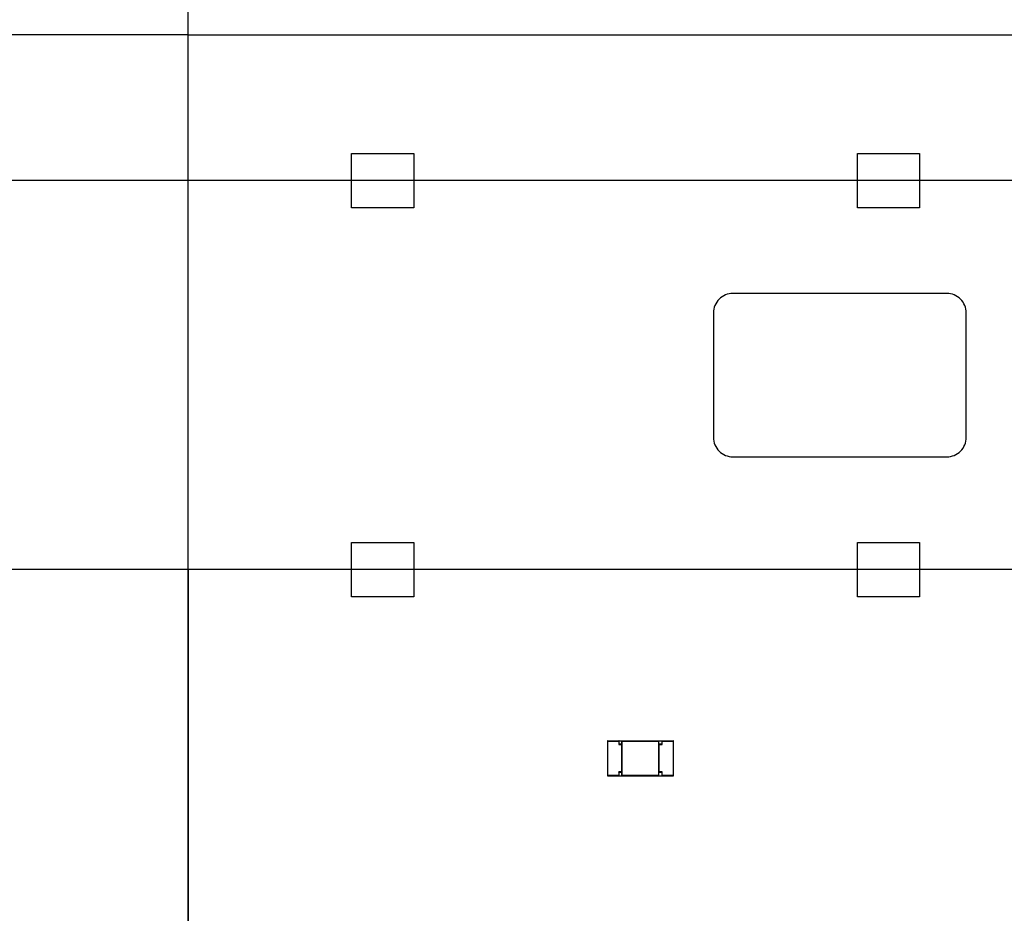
# Model space of a CAD drawing. Header units: millimetres. Extents: x 0 to 210, y 0 to 297.
# Tile 5 of 27: x 65.45 to 72.68, y 145.41 to 151.97. Entities that reach past the tile are written whole.
import ezdxf
from ezdxf.enums import TextEntityAlignment as Align

# ---------------------------------------------------------------- set-up
doc = ezdxf.new("R2010")
doc.units = ezdxf.units.MM
doc.header["$LTSCALE"] = 19.36
doc.layers.get('0').update_dxf_attribs({"linetype": 'CONTINUOUS'})
doc.layers.add('Z_DIM_2D', color=7, linetype='CONTINUOUS')
doc.styles.add('TEXTSTYLE_3', font='helveticaneueltw1g-ltcn.otf')
doc.styles.add('TEXTSTYLE_4', font='gdt', dxfattribs={"width": 0.7})
doc.dimstyles.new('DIMSTYLE_1', dxfattribs={"dimtxt": 2.1, "dimasz": 3.5, "dimexe": 1.5, "dimexo": 0, "dimgap": 0.525, "dimtad": 1, "dimdec": 3, "dimlfac": 7.000007, "dimdsep": 46, "dimtxsty": 'TEXTSTYLE_3', "dimblk": '_FILLED', "dimblk1": '_FILLED', "dimblk2": '_FILLED', "dimcen": 0.09, "dimclrt": 5, "dimadec": 3, "dimazin": 2, "dimtol": 1, "dimtp": 0.4, "dimtm": 0.4, "dimtfac": 1, "dimtdec": 3, "dimtofl": 0, "dimtmove": 0, "dimatfit": 3, "dimldrblk": '_FILLED', "dimfxl": 0, "dimtolj": 1, "dimarcsym": 0})
doc.dimstyles.new('DIMSTYLE_2', dxfattribs={"dimtxt": 2.1, "dimasz": 3.5, "dimexe": 1.5, "dimexo": 0, "dimgap": 0.525, "dimtad": 1, "dimdec": 3, "dimlfac": 7.000007, "dimdsep": 46, "dimtxsty": 'TEXTSTYLE_3', "dimblk": '_FILLED', "dimblk1": '_FILLED', "dimblk2": '_FILLED', "dimcen": 0.09, "dimclrt": 5, "dimadec": 3, "dimazin": 2, "dimtol": 1, "dimtp": 0.3, "dimtm": 0.3, "dimtfac": 1, "dimtdec": 3, "dimtofl": 0, "dimtmove": 0, "dimatfit": 3, "dimldrblk": '_FILLED', "dimfxl": 0, "dimtolj": 1, "dimarcsym": 0})
doc.dimstyles.new('DIMSTYLE_5', dxfattribs={"dimtxt": 2.1, "dimasz": 3.5, "dimexe": 1.5, "dimexo": 0, "dimgap": 0.525, "dimtad": 0, "dimtih": 1, "dimtoh": 1, "dimdec": 3, "dimlfac": 7.000007, "dimdsep": 46, "dimtxsty": 'TEXTSTYLE_3', "dimblk": '_FILLED', "dimblk1": '_FILLED', "dimblk2": '_FILLED', "dimcen": 0.09, "dimclrt": 5, "dimadec": 3, "dimazin": 2, "dimtol": 1, "dimtp": 0.3, "dimtm": 0.3, "dimtfac": 1, "dimtdec": 3, "dimtofl": 0, "dimtmove": 0, "dimatfit": 3, "dimldrblk": '_FILLED', "dimfxl": 0, "dimtolj": 1, "dimarcsym": 0})
doc.dimstyles.new('DIMSTYLE_6', dxfattribs={"dimtxt": 2.1, "dimasz": 3.5, "dimexe": 1.5, "dimexo": 0, "dimgap": 0.525, "dimtad": 0, "dimtih": 1, "dimtoh": 1, "dimdec": 3, "dimlfac": 7.000007, "dimdsep": 46, "dimtxsty": 'TEXTSTYLE_3', "dimblk": '_FILLED', "dimblk1": '_FILLED', "dimblk2": '_FILLED', "dimcen": 0.09, "dimclrt": 5, "dimadec": 3, "dimazin": 2, "dimtp": 0.1, "dimtm": 0.1, "dimtfac": 1, "dimtdec": 3, "dimtofl": 0, "dimtmove": 0, "dimatfit": 3, "dimldrblk": '_FILLED', "dimfxl": 0, "dimtolj": 1, "dimarcsym": 0})
doc.dimstyles.new('DIMSTYLE_7', dxfattribs={"dimtxt": 2.1, "dimasz": 3.5, "dimexe": 1.5, "dimexo": 0, "dimgap": 0.525, "dimtad": 0, "dimtih": 1, "dimtoh": 1, "dimlfac": 7.000007, "dimdsep": 46, "dimtxsty": 'TEXTSTYLE_3', "dimblk": '_FILLED', "dimblk1": '_FILLED', "dimblk2": '_FILLED', "dimcen": 0.09, "dimclrt": 5, "dimazin": 2, "dimtol": 1, "dimtp": 0.3, "dimtm": 0.3, "dimtfac": 1, "dimtofl": 0, "dimtmove": 0, "dimatfit": 3, "dimldrblk": '_FILLED', "dimfxl": 0, "dimtolj": 1, "dimarcsym": 0})

# ---------------------------------------------------------------- blocks, each defined once
blk = doc.blocks.new('*D2')
at = {"layer": 'Z_DIM_2D', "color": 2, "linetype": 'Continuous', "transparency": 16777216}
for p, q in [((66.6881, 151.8604), (66.6881, 165.4488)), ((147.5451, 151.8604), (147.5451, 165.4488)), ((66.6881, 163.9488), (107.1166, 163.9488)), ((147.5451, 163.9488), (107.1166, 163.9488))]:
    blk.add_line(p, q, dxfattribs=at)
at = {"layer": 'Z_DIM_2D', "color": 5, "linetype": 'Continuous', "transparency": 16777216}
for s, height, style, p in [('566', 2.1, 'TEXTSTYLE_3', (105.025, 164.4738)), ('`', 1.47, 'TEXTSTYLE_4', (107.9981, 164.7888)), ('0.4', 1.47, 'TEXTSTYLE_3', (110.0898, 164.7888))]:
    blk.add_text(s, height=height, dxfattribs=dict(at, style=style)).set_placement(p, align=Align.CENTER)
blk = doc.blocks.new('_FILLED')
at = {"color": 0, "linetype": 'ByBlock'}
blk.add_solid([(0, 0), (-1, 0.125), (-1, -0.125)], dxfattribs=at)
blk = doc.blocks.new('_NONE')
blk = doc.blocks.new('*D3')
at = {"layer": 'Z_DIM_2D', "color": 2, "linetype": 'Continuous', "transparency": 16777216}
for p, q in [((66.6881, 151.8604), (53.5368, 151.8604)), ((55.0368, 151.8604), (55.0368, 147.9319)), ((55.0368, 144.0033), (55.0368, 147.9319)), ((66.6881, 144.0033), (53.5368, 144.0033))]:
    blk.add_line(p, q, dxfattribs=at)
at = {"layer": 'Z_DIM_2D', "color": 5, "linetype": 'Continuous', "transparency": 16777216}
for s, height, style, p in [('0.4', 1.47, 'TEXTSTYLE_3', (54.1968, 150.1998)), ('`', 1.47, 'TEXTSTYLE_4', (54.1968, 148.1082)), ('55', 2.1, 'TEXTSTYLE_3', (54.5118, 145.8402))]:
    blk.add_text(s, height=height, rotation=90, dxfattribs=dict(at, style=style)).set_placement(p, align=Align.CENTER)
blk = doc.blocks.new('*D5')
at = {"layer": 'Z_DIM_2D', "color": 2, "linetype": 'Continuous', "transparency": 16777216}
for p, q in [((73.6881, 147.9319), (60.1743, 147.9319)), ((61.6743, 147.9319), (61.6743, 145.9676)), ((61.6743, 144.0033), (61.6743, 145.9676)), ((61.6743, 145.9676), (61.6743, 133.4369)), ((66.6881, 144.0033), (60.1743, 144.0033))]:
    blk.add_line(p, q, dxfattribs=at)
at = {"layer": 'Z_DIM_2D', "color": 5, "linetype": 'Continuous', "transparency": 16777216}
for s, height, style, p in [('0.3', 1.47, 'TEXTSTYLE_3', (60.8343, 142.5568)), ('`', 1.47, 'TEXTSTYLE_4', (60.8343, 140.0885)), ('27.5', 2.1, 'TEXTSTYLE_3', (61.1493, 138.3735))]:
    blk.add_text(s, height=height, rotation=90, dxfattribs=dict(at, style=style)).set_placement(p, align=Align.RIGHT)
blk = doc.blocks.new('*D6')
at = {"layer": 'Z_DIM_2D', "color": 2, "linetype": 'Continuous', "transparency": 16777216}
for p, q in [((88.2595, 150.789), (56.784, 150.789)), ((58.284, 150.789), (58.284, 147.3961)), ((58.284, 144.0033), (58.284, 147.3961)), ((58.284, 147.3961), (58.284, 133.4292)), ((66.6881, 144.0033), (56.784, 144.0033))]:
    blk.add_line(p, q, dxfattribs=at)
at = {"layer": 'Z_DIM_2D', "color": 5, "linetype": 'Continuous', "transparency": 16777216}
for s, height, style, p in [('0.3', 1.47, 'TEXTSTYLE_3', (57.444, 142.549)), ('`', 1.47, 'TEXTSTYLE_4', (57.444, 140.0807)), ('47.5', 2.1, 'TEXTSTYLE_3', (57.759, 138.3657))]:
    blk.add_text(s, height=height, rotation=90, dxfattribs=dict(at, style=style)).set_placement(p, align=Align.RIGHT)
blk = doc.blocks.new('*D9')
at = {"layer": 'Z_DIM_2D', "color": 2, "linetype": 'Continuous', "transparency": 16777216}
blk.add_line((73.6881, 147.589), (73.6881, 140.3465), dxfattribs=at)
at = {"layer": 'Z_DIM_2D', "color": 5, "linetype": 'Continuous', "transparency": 16777216}
for s, height, style, p in [('49', 2.1, 'TEXTSTYLE_3', (71.5964, 137.1965)), ('`', 1.47, 'TEXTSTYLE_4', (73.8644, 137.5115)), ('0.3', 1.47, 'TEXTSTYLE_3', (75.956, 137.5115))]:
    blk.add_text(s, height=height, dxfattribs=dict(at, style=style)).set_placement(p, align=Align.CENTER)
blk = doc.blocks.new('*D10')
at = {"layer": 'Z_DIM_2D', "color": 2, "linetype": 'Continuous', "transparency": 16777216}
blk.add_line((66.6881, 147.9319), (66.6881, 140.3465), dxfattribs=at)
at = {"layer": 'Z_DIM_2D', "color": 5, "linetype": 'Continuous', "transparency": 16777216, "style": 'TEXTSTYLE_3'}
blk.add_text('0', height=2.1, dxfattribs=at).set_placement((66.6881, 137.1965), align=Align.CENTER)
blk = doc.blocks.new('*D12')
at = {"layer": 'Z_DIM_2D', "color": 2, "linetype": 'Continuous', "transparency": 16777216}
for p, q in [((88.2595, 150.4461), (88.2595, 143.2979)), ((88.2595, 143.2979), (94.121, 142.257)), ((94.121, 142.257), (94.121, 140.3465))]:
    blk.add_line(p, q, dxfattribs=at)
at = {"layer": 'Z_DIM_2D', "color": 5, "linetype": 'Continuous', "transparency": 16777216}
for s, height, style, p in [('151', 2.1, 'TEXTSTYLE_3', (92.0294, 137.1965)), ('`', 1.47, 'TEXTSTYLE_4', (95.0026, 137.5115)), ('0.3', 1.47, 'TEXTSTYLE_3', (97.0942, 137.5115))]:
    blk.add_text(s, height=height, dxfattribs=dict(at, style=style)).set_placement(p, align=Align.CENTER)
blk = doc.blocks.new('*D13')
at = {"layer": 'Z_DIM_2D', "color": 2, "linetype": 'Continuous', "transparency": 16777216}
for p, q in [((99.688, 147.589), (99.688, 143.1245)), ((99.688, 143.1245), (104.0129, 142.8143)), ((104.0129, 142.8143), (104.0129, 140.3465))]:
    blk.add_line(p, q, dxfattribs=at)
at = {"layer": 'Z_DIM_2D', "color": 5, "linetype": 'Continuous', "transparency": 16777216}
for s, height, style, p in [('231', 2.1, 'TEXTSTYLE_3', (101.9213, 137.1965)), ('`', 1.47, 'TEXTSTYLE_4', (104.8944, 137.5115)), ('0.3', 1.47, 'TEXTSTYLE_3', (106.9861, 137.5115))]:
    blk.add_text(s, height=height, dxfattribs=dict(at, style=style)).set_placement(p, align=Align.CENTER)
blk = doc.blocks.new('*D14')
at = {"layer": 'Z_DIM_2D', "color": 2, "linetype": 'Continuous', "transparency": 16777216}
blk.add_line((114.5452, 147.589), (114.5452, 140.3465), dxfattribs=at)
at = {"layer": 'Z_DIM_2D', "color": 5, "linetype": 'Continuous', "transparency": 16777216}
for s, height, style, p in [('335', 2.1, 'TEXTSTYLE_3', (112.4535, 137.1965)), ('`', 1.47, 'TEXTSTYLE_4', (115.4267, 137.5115)), ('0.3', 1.47, 'TEXTSTYLE_3', (117.5183, 137.5115))]:
    blk.add_text(s, height=height, dxfattribs=dict(at, style=style)).set_placement(p, align=Align.CENTER)
blk = doc.blocks.new('*D16')
at = {"layer": 'Z_DIM_2D', "color": 2, "linetype": 'Continuous', "transparency": 16777216}
for p, q in [((129.1166, 150.4461), (129.1166, 143.2845)), ((129.1166, 143.2845), (134.8166, 142.2069)), ((134.8166, 142.2069), (134.8166, 140.3465))]:
    blk.add_line(p, q, dxfattribs=at)
at = {"layer": 'Z_DIM_2D', "color": 5, "linetype": 'Continuous', "transparency": 16777216}
for s, height, style, p in [('437', 2.1, 'TEXTSTYLE_3', (132.7249, 137.1965)), ('`', 1.47, 'TEXTSTYLE_4', (135.6981, 137.5115)), ('0.3', 1.47, 'TEXTSTYLE_3', (137.7897, 137.5115))]:
    blk.add_text(s, height=height, dxfattribs=dict(at, style=style)).set_placement(p, align=Align.CENTER)
blk = doc.blocks.new('*D17')
at = {"layer": 'Z_DIM_2D', "color": 2, "linetype": 'Continuous', "transparency": 16777216}
for p, q in [((140.545, 147.589), (140.545, 143.014)), ((140.545, 143.014), (144.8263, 142.3936)), ((144.8263, 142.3936), (144.8263, 140.3465))]:
    blk.add_line(p, q, dxfattribs=at)
at = {"layer": 'Z_DIM_2D', "color": 5, "linetype": 'Continuous', "transparency": 16777216}
for s, height, style, p in [('517', 2.1, 'TEXTSTYLE_3', (142.7346, 137.1965)), ('`', 1.47, 'TEXTSTYLE_4', (145.7078, 137.5115)), ('0.3', 1.47, 'TEXTSTYLE_3', (147.7994, 137.5115))]:
    blk.add_text(s, height=height, dxfattribs=dict(at, style=style)).set_placement(p, align=Align.CENTER)

msp = doc.modelspace()

# ---------------------------------------------------------------- linework, layer by layer
at = {"color": 7, "linetype": 'Continuous'}
for p, q in [((66.68808, 144.00328), (66.68808, 151.86042)), ((66.68808, 151.86042), (147.54514, 151.86042)), ((67.88808, 150.58899), (67.88808, 150.98899)), ((67.88808, 150.98899), (68.34522, 150.98899)), ((68.34522, 150.98899), (68.34522, 150.58899)), ((71.60236, 150.58899), (71.60236, 150.98899)), ((71.60236, 150.98899), (72.0595, 150.98899)), ((72.0595, 150.98899), (72.0595, 150.58899)), ((68.34522, 150.58899), (67.88808, 150.58899)), ((72.0595, 150.58899), (71.60236, 150.58899)), ((72.2595, 149.96042), (70.68808, 149.96042)), ((70.54522, 149.81756), (70.54522, 148.90328)), ((72.40236, 148.90328), (72.40236, 149.81756)), ((70.68808, 148.76042), (72.2595, 148.76042)), ((67.88808, 147.73185), (67.88808, 148.13185)), ((67.88808, 148.13185), (68.34522, 148.13185)), ((68.34522, 148.13185), (68.34522, 147.73185)), ((71.60236, 147.73185), (71.60236, 148.13185)), ((71.60236, 148.13185), (72.0595, 148.13185)), ((72.0595, 148.13185), (72.0595, 147.73185)), ((68.34522, 147.73185), (67.88808, 147.73185)), ((72.0595, 147.73185), (71.60236, 147.73185)), ((69.76665, 146.67221), (69.76665, 146.42007)), ((69.76915, 146.67471), (70.24986, 146.67471)), ((69.85236, 146.67471), (69.84986, 146.67221)), ((69.85236, 146.649), (69.84986, 146.6465)), ((69.85236, 146.649), (69.85236, 146.67471)), ((69.87379, 146.649), (69.85236, 146.649)), ((69.87379, 146.649), (69.87129, 146.6465)), ((69.87379, 146.41757), (69.87379, 146.67471)), ((69.87379, 146.67471), (69.87629, 146.67221)), ((70.14522, 146.67471), (70.14272, 146.67221)), ((70.14522, 146.41757), (70.14522, 146.67471)), ((70.14522, 146.649), (70.14772, 146.6465)), ((70.16665, 146.649), (70.14522, 146.649)), ((70.16665, 146.67471), (70.16665, 146.649)), ((70.16665, 146.67471), (70.16915, 146.67221)), ((70.16665, 146.649), (70.16915, 146.6465)), ((70.1675, 146.67394), (70.16823, 146.67315)), ((70.25236, 146.42007), (70.25236, 146.67221)), ((69.85236, 146.44328), (69.84986, 146.44578)), ((69.85236, 146.41757), (69.85236, 146.44328)), ((69.85236, 146.44328), (69.87379, 146.44328)), ((69.87379, 146.44328), (69.87129, 146.44578)), ((70.14522, 146.44328), (70.14772, 146.44578)), ((70.14522, 146.44328), (70.16665, 146.44328)), ((70.16665, 146.44328), (70.16915, 146.44578)), ((70.16665, 146.44328), (70.16665, 146.41757)), ((70.1675, 146.44406), (70.16824, 146.44485)), ((70.16824, 146.44485), (70.16868, 146.44531)), ((69.76915, 146.41757), (70.24986, 146.41757)), ((69.85236, 146.41757), (69.84986, 146.42007)), ((69.85152, 146.41834), (69.85078, 146.41913)), ((69.87379, 146.41757), (69.87629, 146.42007)), ((69.87456, 146.41841), (69.87535, 146.41915)), ((70.14522, 146.41757), (70.14272, 146.42007)), ((70.16665, 146.41757), (70.16915, 146.42007))]:
    msp.add_line(p, q, dxfattribs=at)
at = {"color": 9, "linetype": 'Continuous'}
for p, q in [((69.76665, 146.67221), (69.84986, 146.67221)), ((69.76915, 146.41757), (69.76915, 146.67471)), ((69.84986, 146.67221), (69.84986, 146.6465)), ((69.84986, 146.6465), (69.87129, 146.6465)), ((69.87129, 146.6465), (69.87129, 146.44578)), ((69.87629, 146.42007), (69.87629, 146.67221)), ((69.87629, 146.67221), (70.14272, 146.67221)), ((70.14272, 146.67221), (70.14272, 146.42007)), ((70.14772, 146.44578), (70.14772, 146.6465)), ((70.14772, 146.6465), (70.16915, 146.6465)), ((70.16915, 146.6465), (70.16915, 146.67221)), ((70.16915, 146.67221), (70.25236, 146.67221)), ((70.24986, 146.67471), (70.24986, 146.41757)), ((69.84986, 146.44578), (69.84986, 146.42007)), ((69.87129, 146.44578), (69.84986, 146.44578)), ((70.16915, 146.44578), (70.14772, 146.44578)), ((70.16915, 146.42007), (70.16915, 146.44578)), ((69.84986, 146.42007), (69.76665, 146.42007)), ((70.14272, 146.42007), (69.87629, 146.42007)), ((70.25236, 146.42007), (70.16915, 146.42007))]:
    msp.add_line(p, q, dxfattribs=at)
at = {"color": 7, "linetype": 'Continuous'}
for points in [[(69.85152, 146.64822), (69.85078, 146.64743), (69.85035, 146.64698), (69.84986, 146.6465)], [(69.85159, 146.67386), (69.85079, 146.67312), (69.85033, 146.67268)], [(69.85236, 146.649), (69.85225, 146.64894), (69.85207, 146.64877), (69.85182, 146.64853)], [(69.85236, 146.67471), (69.8523, 146.6746), (69.85214, 146.67442), (69.8519, 146.67417)], [(69.87379, 146.67471), (69.8739, 146.67465), (69.87408, 146.67449), (69.87433, 146.67424)], [(69.87464, 146.67393), (69.87539, 146.67314), (69.87582, 146.67268)], [(70.14444, 146.67386), (70.14365, 146.67312), (70.14319, 146.67268)], [(70.14522, 146.67471), (70.14516, 146.6746), (70.145, 146.67442), (70.14475, 146.67417)], [(70.16665, 146.67471), (70.16676, 146.67465), (70.16694, 146.67449), (70.16719, 146.67424)], [(70.16665, 146.649), (70.16671, 146.64888), (70.16687, 146.6487), (70.16711, 146.64845)], [(70.16742, 146.64815), (70.16821, 146.64742), (70.16867, 146.64698), (70.16915, 146.6465)], [(70.16823, 146.67315), (70.16866, 146.67269), (70.16915, 146.67221)], [(69.85159, 146.44413), (69.8508, 146.44486), (69.85034, 146.4453), (69.84986, 146.44578)], [(69.85236, 146.44328), (69.8523, 146.4434), (69.85214, 146.44357), (69.8519, 146.44382)], [(70.16665, 146.44328), (70.16676, 146.44334), (70.16693, 146.44351), (70.16719, 146.44375)], [(69.85078, 146.41913), (69.85035, 146.41959), (69.84986, 146.42007)], [(69.85236, 146.41757), (69.85225, 146.41763), (69.85207, 146.41779), (69.85182, 146.41803)], [(69.87379, 146.41757), (69.87385, 146.41768), (69.87402, 146.41786), (69.87426, 146.41811)], [(69.87535, 146.41915), (69.87581, 146.41958), (69.87629, 146.42007)], [(70.14437, 146.41834), (70.14363, 146.41914), (70.14319, 146.4196)], [(70.14522, 146.41757), (70.14511, 146.41763), (70.14493, 146.41779), (70.14468, 146.41803)], [(70.16665, 146.41757), (70.16671, 146.41768), (70.16687, 146.41785), (70.16711, 146.41811)], [(70.16742, 146.41842), (70.16822, 146.41916), (70.16868, 146.41959)]]:
    msp.add_lwpolyline(points, dxfattribs=at)
for centre, radius, start, end in [((70.68807, 149.81757), 0.14286, 89.99937, 180), ((72.2595, 149.81757), 0.14286, 0, 90.00063), ((70.68807, 148.90328), 0.14286, 180, 270.00063), ((72.2595, 148.90328), 0.14286, 269.99937, 360), ((69.76915, 146.67221), 0.0025, 90, 180), ((70.24986, 146.67221), 0.0025, 0, 90), ((69.76915, 146.42007), 0.0025, 180, 270), ((70.24986, 146.42007), 0.0025, 270, 360)]:
    msp.add_arc(centre, radius, start, end, dxfattribs=at)

# ---------------------------------------------------------------- dimensions: what is measured, and where the dimension line sits
at = {"layer": 'Z_DIM_2D', "color": 2, "linetype": 'Continuous'}
dim = msp.add_linear_dim(base=(147.54514, 163.94881), p1=(66.68808, 151.86042), p2=(147.54514, 151.86042), dimstyle='DIMSTYLE_1', override={"dimblk1": 'NONE', "dimblk2": 'NONE', "dimsah": 1}, dxfattribs=at)
dim.commit()
dim.dimension.update_dxf_attribs({"geometry": '*D2', "text_midpoint": (107.11661, 163.94881), "dimtype": 160})
for base, p2, dimstyle, picture, middle in [((55.03684, 151.86042), (66.68808, 151.86042), 'DIMSTYLE_1', '*D3', (55.03684, 147.93185)), ((58.28397, 150.78899), (88.25949, 150.78899), 'DIMSTYLE_2', '*D6', (58.28397, 137.9891)), ((61.67433, 147.93185), (73.68807, 147.93185), 'DIMSTYLE_2', '*D5', (61.67433, 137.99687))]:
    dim = msp.add_linear_dim(base=base, p1=(66.68808, 144.00328), p2=p2, angle=90, dimstyle=dimstyle, override={"dimblk1": 'NONE', "dimblk2": 'NONE', "dimsah": 1}, dxfattribs=at)
    dim.commit()
    dim.dimension.update_dxf_attribs({"geometry": picture, "text_midpoint": middle, "dimtype": 160})
for feature_location, offset, origin, dimstyle, picture, middle in [((88.25949, 150.44614), (5.86155, -10.09961), (66.68808, 150.44614), 'DIMSTYLE_5', '*D12', (94.12104, 138.24653)), ((129.11659, 150.44614), (5.69998, -10.09961), (66.68808, 150.44614), 'DIMSTYLE_5', '*D16', (134.81657, 138.24653)), ((73.68807, 147.58899), (0, -7.24247), (66.68808, 147.93185), 'DIMSTYLE_5', '*D9', (73.68807, 138.24653)), ((99.68805, 147.58899), (4.32486, -7.24247), (66.68808, 147.58899), 'DIMSTYLE_5', '*D13', (104.01291, 138.24653)), ((114.54518, 147.58899), (0, -7.24247), (66.68808, 147.58899), 'DIMSTYLE_5', '*D14', (114.54518, 138.24653)), ((140.54497, 147.58899), (4.28128, -7.24247), (66.68808, 147.58899), 'DIMSTYLE_7', '*D17', (144.82625, 138.24653))]:
    dim = msp.add_ordinate_dim(feature_location=feature_location, offset=offset, dtype=1, origin=origin, dimstyle=dimstyle, override={"dimblk1": 'NONE', "dimsah": 1}, dxfattribs=at)
    dim.commit()
    dim.dimension.update_dxf_attribs({"geometry": picture, "text_midpoint": middle})
dim = msp.add_ordinate_dim(feature_location=(66.6880801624, 147.93185169), offset=(0, -7.5853243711), dtype=1, origin=(66.6880801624, 147.93185169), dimstyle='DIMSTYLE_6', dxfattribs=at)
dim.commit()
dim.dimension.update_dxf_attribs({"geometry": '*D10', "text_midpoint": (66.6880795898, 138.223019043)})

doc.saveas('drawing.dxf')
